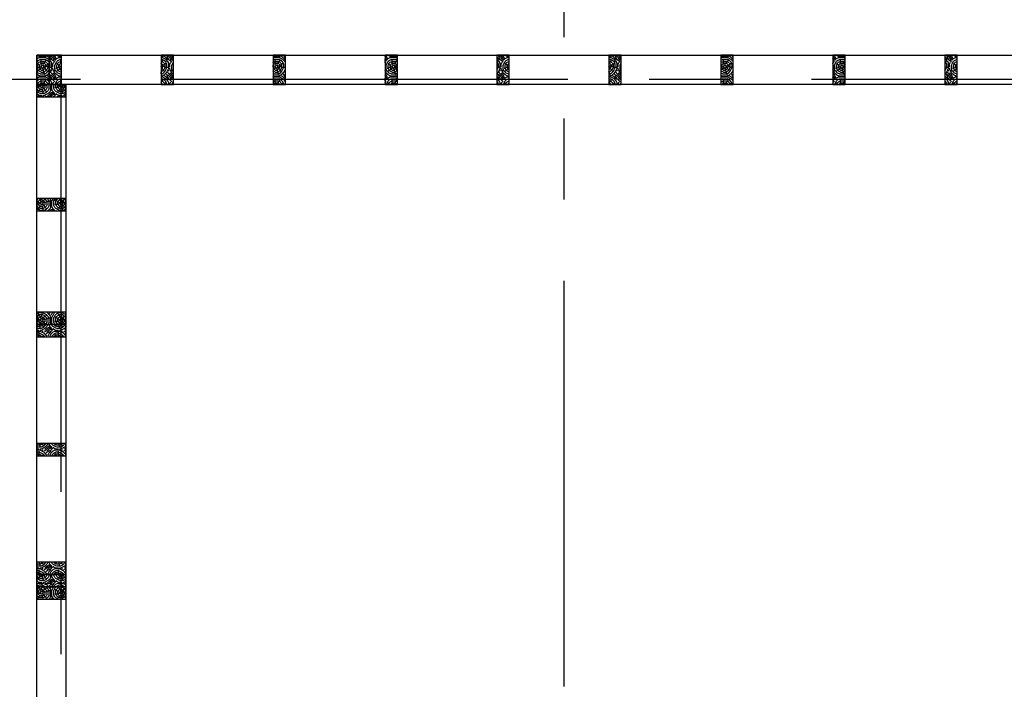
# Model space of a CAD drawing. Header units: millimetres. Extents: x 9607.2 to 9622, y 2418.8 to 2429.8.
# Tile 4 of 17: x 9609.4 to 9612.4, y 2423.1 to 2425.2. Entities that reach past the tile are written whole.
import ezdxf

# ---------------------------------------------------------------- set-up
doc = ezdxf.new("R2010")
doc.units = ezdxf.units.MM
doc.linetypes.add('CENTER', pattern=[2, 1.25, -0.25, 0.25, -0.25])
doc.layers.add('EJES', color=2, linetype='CENTER')
doc.layers.add('PANELES PARED', color=2, linetype='Continuous')

# ---------------------------------------------------------------- blocks, each defined once
blk = doc.blocks.new('PZ01')
at = {"layer": 'PANELES PARED'}
h = blk.add_hatch(dxfattribs=at)
h.set_pattern_fill('LOGEND', color=250, scale=0.06, pattern_type=2)
h.set_pattern_definition([(0, (0.021, 0), (0.06, 0.06), [0.018, -0.042]), (0, (0.021, 0.003), (0.06, 0.06), [0.018, -0.042]), (0, (0.024, 0.009), (0.06, 0.06), [0.012, -0.048]), (0, (0.027, 0.015), (0.06, 0.06), [0.009, -0.051]), (0, (0.027, 0.021), (0.06, 0.06), [0.006, -0.054]), (0, (0.012, 0.027), (0.06, 0.06), [0.003, -0.015, 0.003, -0.039]), (0, (0.021, 0.03), (0.06, 0.06), [0.003, -0.024, 0.009, -0.024]), (0, (0.033, 0.033), (0.06, 0.06), [0.003, -0.003, 0.003, -0.051]), (0, (0.03, 0.036), (0.06, 0.06), [0.003, -0.057]), (0, (0.027, 0.042), (0.06, 0.06), [0.009, -0.051]), (0, (0.027, 0.048), (0.06, 0.06), [0.012, -0.048]), (0, (0.024, 0.054), (0.06, 0.06), [0.015, -0.018, 0.003, -0.024]), (90, (0, 0.018), (-0.06, 0.06), [0.003, -0.006, 0.015, -0.036]), (90, (0.003, 0.024), (-0.06, 0.06), [0.003, -0.003, 0.009, -0.045]), (90, (0.006, 0.048), (-0.06, 0.06), [0.006, -0.054]), (90, (0.009, 0.024), (-0.06, 0.06), [0.012, -0.018, 0.003, -0.027]), (90, (0.012, 0.057), (-0.06, 0.06), [0.003, -0.057]), (90, (0.015, 0.027), (-0.06, 0.06), [0.009, -0.051]), (90, (0.021, 0.03), (-0.06, 0.06), [0.006, -0.054]), (90, (0.027, 0.03), (-0.06, 0.06), [0.003, -0.009, 0.009, -0.039]), (90, (0.03, 0.033), (-0.06, 0.06), [0.003, -0.057]), (90, (0.033, 0.021), (-0.06, 0.06), [0.0084, -0.0516]), (90, (0.036, 0.009), (-0.06, 0.06), [0.006, -0.054]), (90, (0.042, 0.033), (-0.06, 0.06), [0.003, -0.057]), (90, (0.048, 0.03), (-0.06, 0.06), [0.009, -0.051]), (90, (0.054, 0.03), (-0.06, 0.06), [0.009, -0.051]), (45, (0.045, 0.006), (7e-18, 0.06), [0.0042426, -0.0042426, 0.0042426, -0.07212501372]), (45, (0.033, 0.021), (7e-18, 0.06), [0.0084852, -0.0763676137]), (45, (0.009, 0.051), (7e-18, 0.06), [0.0084852, -0.0763676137]), (45, (0.021, 0.036), (7e-18, 0.06), [0.0084852, -0.0763676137]), (45, (0.024, 0.024), (7e-18, 0.06), [0.0084852, -0.0763676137]), (45, (0.042, 0.012), (7e-18, 0.06), [0.0084852, -0.0763676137]), (45, (0.036, 0.015), (7e-18, 0.06), [0.01272792, -0.0721248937]), (45, (0.018, 0.042), (7e-18, 0.06), [0.0042426, -0.0806102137]), (45, (0.015, 0.048), (7e-18, 0.06), [0.0042426, -0.0806102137]), (45, (0.039, 0.048), (7e-18, 0.06), [0.0042426, -0.0806102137]), (45, (0.015, 0.018), (7e-18, 0.06), [0.0042426, -0.0806102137]), (45, (0.048, 0.039), (7e-18, 0.06), [0.0042426, -0.0806102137]), (45, (0.027, 0.033), (7e-18, 0.06), [0.0042426, -0.0806102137]), (45, (0.033, 0.039), (7e-18, 0.06), [0.0042426, -0.0806102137]), (135, (0.03, 0.027), (-0.06, 7e-18), [0.0042426, -0.0042426, 0.01272792, -0.06363969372]), (135, (0.039, 0.027), (-0.06, 7e-18), [0.0042426, -0.0806102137]), (135, (0.039, 0.006), (-0.06, 7e-18), [0.0042426, -0.0806102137]), (135, (0.027, 0.021), (-0.06, 7e-18), [0.0042426, -0.0806102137]), (135, (0.036, 0.033), (-0.06, 7e-18), [0.0042426, -0.0806102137]), (135, (0.021, 0.018), (-0.06, 7e-18), [0.0042426, -0.0806102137]), (135, (0.045, 0.018), (-0.06, 7e-18), [0.0042426, -0.0806102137]), (135, (0.003, 0), (-0.06, 7e-18), [0.0042426, -0.0806102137]), (135, (0.006, 0.003), (-0.06, 7e-18), [0.0084852, -0.0763676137]), (135, (0.009, 0.006), (-0.06, 7e-18), [0.0084852, -0.0763676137]), (135, (0.015, 0.006), (-0.06, 7e-18), [0.0084852, -0.0763676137]), (135, (0.018, 0.012), (-0.06, 7e-18), [0.0084852, -0.0763676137]), (135, (0.042, 0.036), (-0.06, 7e-18), [0.0084852, -0.0763676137]), (135, (0.054, 0.006), (-0.06, 7e-18), [0.0084852, -0.0763676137]), (135, (0.057, 0.054), (-0.06, 7e-18), [0.0084852, -0.0763676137]), (135, (0.057, 0.048), (-0.06, 7e-18), [0.0084852, -0.0763676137]), (135, (0.051, 0.045), (-0.06, 7e-18), [0.0084852, -0.0763676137]), (135, (0.009, 0.045), (-0.06, 7e-18), [0.01272792, -0.0721248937]), (135, (0.048, 0.039), (-0.06, 7e-18), [0.01272792, -0.0721248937]), (26.5650512, (0.015, 0.057), (0.06, 2e-11), [0.006708, -0.1274560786]), (26.5650512, (0.015, 0.027), (0.06, 2e-11), [0.006708, -0.1274560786]), (26.5650512, (0.021, 0.045), (0.06, 2e-11), [0.006708, -0.1274560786]), (26.5650512, (0.039, 0.003), (0.06, 2e-11), [0.006708, -0.1274560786]), (26.5650512, (0.036, 0.009), (0.06, 2e-11), [0.006708, -0.1274560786]), (26.5650512, (0.018, 0.021), (0.06, 2e-11), [0.006708, -0.1274560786]), (26.5650512, (0.018, 0.051), (0.06, 2e-11), [0.006708, -0.1274560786]), (26.5650512, (0.036, 0.033), (0.06, 2e-11), [0.013416, -0.1207480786]), (63.4349488, (0.036, 0.042), (3e-12, 0.06), [0.006708, -0.1274560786]), (63.4349488, (0.045, 0.024), (3e-12, 0.06), [0.006708, -0.1274560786]), (63.4349488, (0.015, 0.036), (3e-12, 0.06), [0.006708, -0.1274560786]), (63.4349488, (0.003, 0.039), (3e-12, 0.06), [0.006708, -0.1274560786]), (63.4349488, (0.039, 0.027), (3e-12, 0.06), [0.006708, -0.1274560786]), (63.4349488, (0.033, 0.027), (3e-12, 0.06), [0.006708, -0.1274560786]), (63.4349488, (0.009, 0.036), (3e-12, 0.06), [0.013416, -0.1207480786]), (63.4349488, (0.054, 0.015), (3e-12, 0.06), [0.013416, -0.1207480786]), (63.4349488, (0.048, 0.018), (3e-12, 0.06), [0.013416, -0.1207480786]), (116.5650512, (0, 0.009), (-2e-11, 0.06), [0.006708, -0.1274560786]), (116.5650512, (0, 0.042), (-2e-11, 0.06), [0.006708, -0.1274560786]), (116.5650512, (0.012, 0), (-2e-11, 0.06), [0.006708, -0.1274560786]), (116.5650512, (0.006, 0.054), (-2e-11, 0.06), [0.006708, -0.1274560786]), (116.5650512, (0.012, 0.018), (-2e-11, 0.06), [0.006708, -0.1274560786]), (116.5650512, (0.024, 0.024), (-2e-11, 0.06), [0.006708, -0.1274560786]), (116.5650512, (0.03, 0.036), (-2e-11, 0.06), [0.006708, -0.1274560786]), (116.5650512, (0.003, 0.012), (1.927e-08, 0.06000000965), [0.006708, -0.1274560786]), (116.5650512, (0.018, 0.021), (-2e-11, 0.06), [0.006708, -0.1274560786]), (116.5650512, (0.036, 0.015), (-2e-11, 0.06), [0.006708, -0.1274560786]), (116.5650512, (0.042, 0.021), (-2e-11, 0.06), [0.006708, -0.1274560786]), (116.5650512, (0.054, 0.039), (-2e-11, 0.06), [0.006708, -0.1274560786]), (116.5650512, (0.009, 0.057), (-2e-11, 0.06), [0.006708, -0.1274560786]), (116.5650512, (0, 0.054), (-2e-11, 0.06), [0.013416, -0.1207480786]), (116.5650512, (0.009, 0.012), (-2e-11, 0.06), [0.013416, -0.1207480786]), (153.4349488, (0, 0.003), (-0.06, 3e-12), [0.006708, -0.1274560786]), (153.4349488, (0.051, 0), (-0.06, 3e-12), [0.006708, -0.1274560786]), (153.4349488, (0.048, 0.03), (-0.06, 3e-12), [0.006708, -0.1274560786]), (153.4349488, (0.024, 0.009), (-0.06, 3e-12), [0.006708, -0.1274560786]), (153.4349488, (0.021, 0.003), (-0.06, 3e-12), [0.006708, -0.1274560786]), (153.4349488, (0.027, 0.015), (-0.06, 3e-12), [0.006708, -0.1274560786]), (153.4349488, (0.045, 0.051), (-0.06, 3e-12), [0.006708, -0.1274560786]), (153.4349488, (0.051, 0.054), (-0.06, 3e-12), [0.013416, -0.1207480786])])
h.paths.add_polyline_path([(6623.2407, 1234.1174), (6623.2027, 1234.1174), (6623.2027, 1234.0274), (6623.2407, 1234.0274)])
blk.add_lwpolyline([(6623.2027, 1234.0274), (6623.2407, 1234.0274), (6623.2407, 1234.1174), (6623.2027, 1234.1174)], close=True, dxfattribs=at)
blk = doc.blocks.new('PL01')
at = {"layer": 'PANELES PARED'}
blk.add_lwpolyline([(9609.4331, 2425.087), (9612.6113, 2425.087), (9612.6113, 2424.997), (9609.4331, 2424.997)], close=True, dxfattribs=at)
for p in [(2986.2304, 1190.9695), (2986.2684, 1190.9695), (2986.6131, 1190.9695), (2986.9578, 1190.9695), (2987.3025, 1190.9695), (2987.6471, 1190.9695), (2987.9918, 1190.9695), (2988.3365, 1190.9695), (2988.6812, 1190.9695), (2989.0259, 1190.9695)]:
    blk.add_blockref('PZ01', p, dxfattribs=at)
blk = doc.blocks.new('PL02')
at = {"layer": 'PANELES PARED'}
h = blk.add_hatch(dxfattribs=at)
h.set_pattern_fill('LOGEND', color=250, scale=0.06, angle=90, pattern_type=2)
h.set_pattern_definition([(90, (10843.550526, -4198.962746), (-0.06, 0.06), [0.018, -0.042]), (90, (10843.547526, -4198.962746), (-0.06, 0.06), [0.018, -0.042]), (90, (10843.541526, -4198.959746), (-0.06, 0.06), [0.012, -0.048]), (90, (10843.535526, -4198.956746), (-0.06, 0.06), [0.009, -0.051]), (90, (10843.529526, -4198.956746), (-0.06, 0.06), [0.006, -0.054]), (90, (10843.523526, -4198.971746), (-0.06, 0.06), [0.003, -0.015, 0.003, -0.039]), (90, (10843.520526, -4198.962746), (-0.06, 0.06), [0.003, -0.024, 0.009, -0.024]), (90, (10843.517526, -4198.950746), (-0.06, 0.06), [0.003, -0.003, 0.003, -0.051]), (90, (10843.514526, -4198.953746), (-0.06, 0.06), [0.003, -0.057]), (90, (10843.508526, -4198.956746), (-0.06, 0.06), [0.009, -0.051]), (90, (10843.502526, -4198.956746), (-0.06, 0.06), [0.012, -0.048]), (90, (10843.496526, -4198.959746), (-0.06, 0.06), [0.015, -0.018, 0.003, -0.024]), (180, (10843.532526, -4198.983746), (-0.06, -0.06), [0.003, -0.006, 0.015, -0.036]), (180, (10843.526526, -4198.980746), (-0.06, -0.06), [0.003, -0.003, 0.009, -0.045]), (180, (10843.502526, -4198.977746), (-0.06, -0.06), [0.006, -0.054]), (180, (10843.526526, -4198.974746), (-0.06, -0.06), [0.012, -0.018, 0.003, -0.027]), (180, (10843.493526, -4198.971746), (-0.06, -0.06), [0.003, -0.057]), (180, (10843.523526, -4198.968746), (-0.06, -0.06), [0.009, -0.051]), (180, (10843.520526, -4198.962746), (-0.06, -0.06), [0.006, -0.054]), (180, (10843.520526, -4198.956746), (-0.06, -0.06), [0.003, -0.009, 0.009, -0.039]), (180, (10843.517526, -4198.953746), (-0.06, -0.06), [0.003, -0.057]), (180, (10843.529526, -4198.950746), (-0.06, -0.06), [0.0084, -0.0516]), (180, (10843.541526, -4198.947746), (-0.06, -0.06), [0.006, -0.054]), (180, (10843.517526, -4198.941746), (-0.06, -0.06), [0.003, -0.057]), (180, (10843.520526, -4198.935746), (-0.06, -0.06), [0.009, -0.051]), (180, (10843.520526, -4198.929746), (-0.06, -0.06), [0.009, -0.051]), (135, (10843.544526, -4198.938746), (-0.06, 3e-17), [0.0042426, -0.0042426, 0.0042426, -0.07212501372]), (135, (10843.529526, -4198.950746), (-0.06, 3e-17), [0.0084852, -0.0763676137]), (135, (10843.499526, -4198.974746), (-0.06, 3e-17), [0.0084852, -0.0763676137]), (135, (10843.514526, -4198.962746), (-0.06, 3e-17), [0.0084852, -0.0763676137]), (135, (10843.526526, -4198.959746), (-0.06, 3e-17), [0.0084852, -0.0763676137]), (135, (10843.538526, -4198.941746), (-0.06, 3e-17), [0.0084852, -0.0763676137]), (135, (10843.535526, -4198.947746), (-0.06, 3e-17), [0.01272792, -0.0721248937]), (135, (10843.508526, -4198.965746), (-0.06, 3e-17), [0.0042426, -0.0806102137]), (135, (10843.502526, -4198.968746), (-0.06, 3e-17), [0.0042426, -0.0806102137]), (135, (10843.502526, -4198.944746), (-0.06, 3e-17), [0.0042426, -0.0806102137]), (135, (10843.532526, -4198.968746), (-0.06, 3e-17), [0.0042426, -0.0806102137]), (135, (10843.511526, -4198.935746), (-0.06, 3e-17), [0.0042426, -0.0806102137]), (135, (10843.517526, -4198.956746), (-0.06, 3e-17), [0.0042426, -0.0806102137]), (135, (10843.511526, -4198.950746), (-0.06, 3e-17), [0.0042426, -0.0806102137]), (225, (10843.523526, -4198.953746), (-3e-17, -0.06), [0.0042426, -0.0042426, 0.01272792, -0.06363969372]), (225, (10843.523526, -4198.944746), (-3e-17, -0.06), [0.0042426, -0.0806102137]), (225, (10843.544526, -4198.944746), (-3e-17, -0.06), [0.0042426, -0.0806102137]), (225, (10843.529526, -4198.956746), (-3e-17, -0.06), [0.0042426, -0.0806102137]), (225, (10843.517526, -4198.947746), (-3e-17, -0.06), [0.0042426, -0.0806102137]), (225, (10843.532526, -4198.962746), (-3e-17, -0.06), [0.0042426, -0.0806102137]), (225, (10843.532526, -4198.938746), (-3e-17, -0.06), [0.0042426, -0.0806102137]), (225, (10843.550526, -4198.980746), (-3e-17, -0.06), [0.0042426, -0.0806102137]), (225, (10843.547526, -4198.977746), (-3e-17, -0.06), [0.0084852, -0.0763676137]), (225, (10843.544526, -4198.974746), (-3e-17, -0.06), [0.0084852, -0.0763676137]), (225, (10843.544526, -4198.968746), (-3e-17, -0.06), [0.0084852, -0.0763676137]), (225, (10843.538526, -4198.965746), (-3e-17, -0.06), [0.0084852, -0.0763676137]), (225, (10843.514526, -4198.941746), (-3e-17, -0.06), [0.0084852, -0.0763676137]), (225, (10843.544526, -4198.929746), (-3e-17, -0.06), [0.0084852, -0.0763676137]), (225, (10843.496526, -4198.926746), (-3e-17, -0.06), [0.0084852, -0.0763676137]), (225, (10843.502526, -4198.926746), (-3e-17, -0.06), [0.0084852, -0.0763676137]), (225, (10843.505526, -4198.932746), (-3e-17, -0.06), [0.0084852, -0.0763676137]), (225, (10843.505526, -4198.974746), (-3e-17, -0.06), [0.01272792, -0.0721248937]), (225, (10843.511526, -4198.935746), (-3e-17, -0.06), [0.01272792, -0.0721248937]), (116.5650512, (10843.493526, -4198.968746), (-2e-11, 0.06), [0.006708, -0.1274560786]), (116.5650512, (10843.523526, -4198.968746), (-2e-11, 0.06), [0.006708, -0.1274560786]), (116.5650512, (10843.505526, -4198.962746), (-2e-11, 0.06), [0.006708, -0.1274560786]), (116.5650512, (10843.547526, -4198.944746), (-2e-11, 0.06), [0.006708, -0.1274560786]), (116.5650512, (10843.541526, -4198.947746), (-2e-11, 0.06), [0.006708, -0.1274560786]), (116.5650512, (10843.529526, -4198.965746), (-2e-11, 0.06), [0.006708, -0.1274560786]), (116.5650512, (10843.499526, -4198.965746), (-2e-11, 0.06), [0.006708, -0.1274560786]), (116.5650512, (10843.517526, -4198.947746), (-2e-11, 0.06), [0.013416, -0.1207480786]), (153.4349488, (10843.508526, -4198.947746), (-0.06, 3e-12), [0.006708, -0.1274560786]), (153.4349488, (10843.526526, -4198.938746), (-0.06, 3e-12), [0.006708, -0.1274560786]), (153.4349488, (10843.514526, -4198.968746), (-0.06, 3e-12), [0.006708, -0.1274560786]), (153.4349488, (10843.511526, -4198.980746), (-0.06, 3e-12), [0.006708, -0.1274560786]), (153.4349488, (10843.523526, -4198.944746), (-0.06, 3e-12), [0.006708, -0.1274560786]), (153.4349488, (10843.523526, -4198.950746), (-0.06, 3e-12), [0.006708, -0.1274560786]), (153.4349488, (10843.514526, -4198.974746), (-0.06, 3e-12), [0.013416, -0.1207480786]), (153.4349488, (10843.535526, -4198.929746), (-0.06, 3e-12), [0.013416, -0.1207480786]), (153.4349488, (10843.532526, -4198.935746), (-0.06, 3e-12), [0.013416, -0.1207480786]), (206.5650512, (10843.541526, -4198.983746), (-0.06, -2e-11), [0.006708, -0.1274560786]), (206.5650512, (10843.508526, -4198.983746), (-0.06, -2e-11), [0.006708, -0.1274560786]), (206.5650512, (10843.550526, -4198.971746), (-0.06, -2e-11), [0.006708, -0.1274560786]), (206.5650512, (10843.496526, -4198.977746), (-0.06, -2e-11), [0.006708, -0.1274560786]), (206.5650512, (10843.532526, -4198.971746), (-0.06, -2e-11), [0.006708, -0.1274560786]), (206.5650512, (10843.526526, -4198.959746), (-0.06, -2e-11), [0.006708, -0.1274560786]), (206.5650512, (10843.514526, -4198.953746), (-0.06, -2e-11), [0.006708, -0.1274560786]), (206.5650512, (10843.538526, -4198.980746), (-0.06000000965, 1.927e-08), [0.006708, -0.1274560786]), (206.5650512, (10843.529526, -4198.965746), (-0.06, -2e-11), [0.006708, -0.1274560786]), (206.5650512, (10843.535526, -4198.947746), (-0.06, -2e-11), [0.006708, -0.1274560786]), (206.5650512, (10843.529526, -4198.941746), (-0.06, -2e-11), [0.006708, -0.1274560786]), (206.5650512, (10843.511526, -4198.929746), (-0.06, -2e-11), [0.006708, -0.1274560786]), (206.5650512, (10843.493526, -4198.974746), (-0.06, -2e-11), [0.006708, -0.1274560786]), (206.5650512, (10843.496526, -4198.983746), (-0.06, -2e-11), [0.013416, -0.1207480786]), (206.5650512, (10843.538526, -4198.974746), (-0.06, -2e-11), [0.013416, -0.1207480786]), (243.4349488, (10843.547526, -4198.983746), (-3e-12, -0.06), [0.006708, -0.1274560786]), (243.4349488, (10843.550526, -4198.932746), (-3e-12, -0.06), [0.006708, -0.1274560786]), (243.4349488, (10843.520526, -4198.935746), (-3e-12, -0.06), [0.006708, -0.1274560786]), (243.4349488, (10843.541526, -4198.959746), (-3e-12, -0.06), [0.006708, -0.1274560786]), (243.4349488, (10843.547526, -4198.962746), (-3e-12, -0.06), [0.006708, -0.1274560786]), (243.4349488, (10843.535526, -4198.956746), (-3e-12, -0.06), [0.006708, -0.1274560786]), (243.4349488, (10843.499526, -4198.938746), (-3e-12, -0.06), [0.006708, -0.1274560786]), (243.4349488, (10843.496526, -4198.932746), (-3e-12, -0.06), [0.013416, -0.1207480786])])
h.paths.add_polyline_path([(9609.4331, 2424.257), (9609.4331, 2424.219), (9609.5231, 2424.219), (9609.5231, 2424.257)])
h = blk.add_hatch(dxfattribs=at)
h.set_pattern_fill('LOGEND', color=250, scale=0.06, angle=90, pattern_type=2)
h.set_pattern_definition([(90, (10843.550526, -4199.328746), (-0.06, 0.06), [0.018, -0.042]), (90, (10843.547526, -4199.328746), (-0.06, 0.06), [0.018, -0.042]), (90, (10843.541526, -4199.325746), (-0.06, 0.06), [0.012, -0.048]), (90, (10843.535526, -4199.322746), (-0.06, 0.06), [0.009, -0.051]), (90, (10843.529526, -4199.322746), (-0.06, 0.06), [0.006, -0.054]), (90, (10843.523526, -4199.337746), (-0.06, 0.06), [0.003, -0.015, 0.003, -0.039]), (90, (10843.520526, -4199.328746), (-0.06, 0.06), [0.003, -0.024, 0.009, -0.024]), (90, (10843.517526, -4199.316746), (-0.06, 0.06), [0.003, -0.003, 0.003, -0.051]), (90, (10843.514526, -4199.319746), (-0.06, 0.06), [0.003, -0.057]), (90, (10843.508526, -4199.322746), (-0.06, 0.06), [0.009, -0.051]), (90, (10843.502526, -4199.322746), (-0.06, 0.06), [0.012, -0.048]), (90, (10843.496526, -4199.325746), (-0.06, 0.06), [0.015, -0.018, 0.003, -0.024]), (180, (10843.532526, -4199.349746), (-0.06, -0.06), [0.003, -0.006, 0.015, -0.036]), (180, (10843.526526, -4199.346746), (-0.06, -0.06), [0.003, -0.003, 0.009, -0.045]), (180, (10843.502526, -4199.343746), (-0.06, -0.06), [0.006, -0.054]), (180, (10843.526526, -4199.340746), (-0.06, -0.06), [0.012, -0.018, 0.003, -0.027]), (180, (10843.493526, -4199.337746), (-0.06, -0.06), [0.003, -0.057]), (180, (10843.523526, -4199.334746), (-0.06, -0.06), [0.009, -0.051]), (180, (10843.520526, -4199.328746), (-0.06, -0.06), [0.006, -0.054]), (180, (10843.520526, -4199.322746), (-0.06, -0.06), [0.003, -0.009, 0.009, -0.039]), (180, (10843.517526, -4199.319746), (-0.06, -0.06), [0.003, -0.057]), (180, (10843.529526, -4199.316746), (-0.06, -0.06), [0.0084, -0.0516]), (180, (10843.541526, -4199.313746), (-0.06, -0.06), [0.006, -0.054]), (180, (10843.517526, -4199.307746), (-0.06, -0.06), [0.003, -0.057]), (180, (10843.520526, -4199.301746), (-0.06, -0.06), [0.009, -0.051]), (180, (10843.520526, -4199.295746), (-0.06, -0.06), [0.009, -0.051]), (135, (10843.544526, -4199.304746), (-0.06, 3e-17), [0.0042426, -0.0042426, 0.0042426, -0.07212501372]), (135, (10843.529526, -4199.316746), (-0.06, 3e-17), [0.0084852, -0.0763676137]), (135, (10843.499526, -4199.340746), (-0.06, 3e-17), [0.0084852, -0.0763676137]), (135, (10843.514526, -4199.328746), (-0.06, 3e-17), [0.0084852, -0.0763676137]), (135, (10843.526526, -4199.325746), (-0.06, 3e-17), [0.0084852, -0.0763676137]), (135, (10843.538526, -4199.307746), (-0.06, 3e-17), [0.0084852, -0.0763676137]), (135, (10843.535526, -4199.313746), (-0.06, 3e-17), [0.01272792, -0.0721248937]), (135, (10843.508526, -4199.331746), (-0.06, 3e-17), [0.0042426, -0.0806102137]), (135, (10843.502526, -4199.334746), (-0.06, 3e-17), [0.0042426, -0.0806102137]), (135, (10843.502526, -4199.310746), (-0.06, 3e-17), [0.0042426, -0.0806102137]), (135, (10843.532526, -4199.334746), (-0.06, 3e-17), [0.0042426, -0.0806102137]), (135, (10843.511526, -4199.301746), (-0.06, 3e-17), [0.0042426, -0.0806102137]), (135, (10843.517526, -4199.322746), (-0.06, 3e-17), [0.0042426, -0.0806102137]), (135, (10843.511526, -4199.316746), (-0.06, 3e-17), [0.0042426, -0.0806102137]), (225, (10843.523526, -4199.319746), (-3e-17, -0.06), [0.0042426, -0.0042426, 0.01272792, -0.06363969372]), (225, (10843.523526, -4199.310746), (-3e-17, -0.06), [0.0042426, -0.0806102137]), (225, (10843.544526, -4199.310746), (-3e-17, -0.06), [0.0042426, -0.0806102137]), (225, (10843.529526, -4199.322746), (-3e-17, -0.06), [0.0042426, -0.0806102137]), (225, (10843.517526, -4199.313746), (-3e-17, -0.06), [0.0042426, -0.0806102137]), (225, (10843.532526, -4199.328746), (-3e-17, -0.06), [0.0042426, -0.0806102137]), (225, (10843.532526, -4199.304746), (-3e-17, -0.06), [0.0042426, -0.0806102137]), (225, (10843.550526, -4199.346746), (-3e-17, -0.06), [0.0042426, -0.0806102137]), (225, (10843.547526, -4199.343746), (-3e-17, -0.06), [0.0084852, -0.0763676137]), (225, (10843.544526, -4199.340746), (-3e-17, -0.06), [0.0084852, -0.0763676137]), (225, (10843.544526, -4199.334746), (-3e-17, -0.06), [0.0084852, -0.0763676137]), (225, (10843.538526, -4199.331746), (-3e-17, -0.06), [0.0084852, -0.0763676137]), (225, (10843.514526, -4199.307746), (-3e-17, -0.06), [0.0084852, -0.0763676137]), (225, (10843.544526, -4199.295746), (-3e-17, -0.06), [0.0084852, -0.0763676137]), (225, (10843.496526, -4199.292746), (-3e-17, -0.06), [0.0084852, -0.0763676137]), (225, (10843.502526, -4199.292746), (-3e-17, -0.06), [0.0084852, -0.0763676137]), (225, (10843.505526, -4199.298746), (-3e-17, -0.06), [0.0084852, -0.0763676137]), (225, (10843.505526, -4199.340746), (-3e-17, -0.06), [0.01272792, -0.0721248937]), (225, (10843.511526, -4199.301746), (-3e-17, -0.06), [0.01272792, -0.0721248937]), (116.5650512, (10843.493526, -4199.334746), (-2e-11, 0.06), [0.006708, -0.1274560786]), (116.5650512, (10843.523526, -4199.334746), (-2e-11, 0.06), [0.006708, -0.1274560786]), (116.5650512, (10843.505526, -4199.328746), (-2e-11, 0.06), [0.006708, -0.1274560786]), (116.5650512, (10843.547526, -4199.310746), (-2e-11, 0.06), [0.006708, -0.1274560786]), (116.5650512, (10843.541526, -4199.313746), (-2e-11, 0.06), [0.006708, -0.1274560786]), (116.5650512, (10843.529526, -4199.331746), (-2e-11, 0.06), [0.006708, -0.1274560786]), (116.5650512, (10843.499526, -4199.331746), (-2e-11, 0.06), [0.006708, -0.1274560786]), (116.5650512, (10843.517526, -4199.313746), (-2e-11, 0.06), [0.013416, -0.1207480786]), (153.4349488, (10843.508526, -4199.313746), (-0.06, 3e-12), [0.006708, -0.1274560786]), (153.4349488, (10843.526526, -4199.304746), (-0.06, 3e-12), [0.006708, -0.1274560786]), (153.4349488, (10843.514526, -4199.334746), (-0.06, 3e-12), [0.006708, -0.1274560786]), (153.4349488, (10843.511526, -4199.346746), (-0.06, 3e-12), [0.006708, -0.1274560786]), (153.4349488, (10843.523526, -4199.310746), (-0.06, 3e-12), [0.006708, -0.1274560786]), (153.4349488, (10843.523526, -4199.316746), (-0.06, 3e-12), [0.006708, -0.1274560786]), (153.4349488, (10843.514526, -4199.340746), (-0.06, 3e-12), [0.013416, -0.1207480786]), (153.4349488, (10843.535526, -4199.295746), (-0.06, 3e-12), [0.013416, -0.1207480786]), (153.4349488, (10843.532526, -4199.301746), (-0.06, 3e-12), [0.013416, -0.1207480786]), (206.5650512, (10843.541526, -4199.349746), (-0.06, -2e-11), [0.006708, -0.1274560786]), (206.5650512, (10843.508526, -4199.349746), (-0.06, -2e-11), [0.006708, -0.1274560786]), (206.5650512, (10843.550526, -4199.337746), (-0.06, -2e-11), [0.006708, -0.1274560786]), (206.5650512, (10843.496526, -4199.343746), (-0.06, -2e-11), [0.006708, -0.1274560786]), (206.5650512, (10843.532526, -4199.337746), (-0.06, -2e-11), [0.006708, -0.1274560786]), (206.5650512, (10843.526526, -4199.325746), (-0.06, -2e-11), [0.006708, -0.1274560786]), (206.5650512, (10843.514526, -4199.319746), (-0.06, -2e-11), [0.006708, -0.1274560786]), (206.5650512, (10843.538526, -4199.346746), (-0.06000000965, 1.927e-08), [0.006708, -0.1274560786]), (206.5650512, (10843.529526, -4199.331746), (-0.06, -2e-11), [0.006708, -0.1274560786]), (206.5650512, (10843.535526, -4199.313746), (-0.06, -2e-11), [0.006708, -0.1274560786]), (206.5650512, (10843.529526, -4199.307746), (-0.06, -2e-11), [0.006708, -0.1274560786]), (206.5650512, (10843.511526, -4199.295746), (-0.06, -2e-11), [0.006708, -0.1274560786]), (206.5650512, (10843.493526, -4199.340746), (-0.06, -2e-11), [0.006708, -0.1274560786]), (206.5650512, (10843.496526, -4199.349746), (-0.06, -2e-11), [0.013416, -0.1207480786]), (206.5650512, (10843.538526, -4199.340746), (-0.06, -2e-11), [0.013416, -0.1207480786]), (243.4349488, (10843.547526, -4199.349746), (-3e-12, -0.06), [0.006708, -0.1274560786]), (243.4349488, (10843.550526, -4199.298746), (-3e-12, -0.06), [0.006708, -0.1274560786]), (243.4349488, (10843.520526, -4199.301746), (-3e-12, -0.06), [0.006708, -0.1274560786]), (243.4349488, (10843.541526, -4199.325746), (-3e-12, -0.06), [0.006708, -0.1274560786]), (243.4349488, (10843.547526, -4199.328746), (-3e-12, -0.06), [0.006708, -0.1274560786]), (243.4349488, (10843.535526, -4199.322746), (-3e-12, -0.06), [0.006708, -0.1274560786]), (243.4349488, (10843.499526, -4199.304746), (-3e-12, -0.06), [0.006708, -0.1274560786]), (243.4349488, (10843.496526, -4199.298746), (-3e-12, -0.06), [0.013416, -0.1207480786])])
h.paths.add_polyline_path([(9609.4331, 2423.891), (9609.4331, 2423.853), (9609.5231, 2423.853), (9609.5231, 2423.891)])
h = blk.add_hatch(dxfattribs=at)
h.set_pattern_fill('LOGEND', color=250, scale=0.06, angle=90, pattern_type=2)
h.set_pattern_definition([(90, (10843.550526, -4199.694746), (-0.06, 0.06), [0.018, -0.042]), (90, (10843.547526, -4199.694746), (-0.06, 0.06), [0.018, -0.042]), (90, (10843.541526, -4199.691746), (-0.06, 0.06), [0.012, -0.048]), (90, (10843.535526, -4199.688746), (-0.06, 0.06), [0.009, -0.051]), (90, (10843.529526, -4199.688746), (-0.06, 0.06), [0.006, -0.054]), (90, (10843.523526, -4199.703746), (-0.06, 0.06), [0.003, -0.015, 0.003, -0.039]), (90, (10843.520526, -4199.694746), (-0.06, 0.06), [0.003, -0.024, 0.009, -0.024]), (90, (10843.517526, -4199.682746), (-0.06, 0.06), [0.003, -0.003, 0.003, -0.051]), (90, (10843.514526, -4199.685746), (-0.06, 0.06), [0.003, -0.057]), (90, (10843.508526, -4199.688746), (-0.06, 0.06), [0.009, -0.051]), (90, (10843.502526, -4199.688746), (-0.06, 0.06), [0.012, -0.048]), (90, (10843.496526, -4199.691746), (-0.06, 0.06), [0.015, -0.018, 0.003, -0.024]), (180, (10843.532526, -4199.715746), (-0.06, -0.06), [0.003, -0.006, 0.015, -0.036]), (180, (10843.526526, -4199.712746), (-0.06, -0.06), [0.003, -0.003, 0.009, -0.045]), (180, (10843.502526, -4199.709746), (-0.06, -0.06), [0.006, -0.054]), (180, (10843.526526, -4199.706746), (-0.06, -0.06), [0.012, -0.018, 0.003, -0.027]), (180, (10843.493526, -4199.703746), (-0.06, -0.06), [0.003, -0.057]), (180, (10843.523526, -4199.700746), (-0.06, -0.06), [0.009, -0.051]), (180, (10843.520526, -4199.694746), (-0.06, -0.06), [0.006, -0.054]), (180, (10843.520526, -4199.688746), (-0.06, -0.06), [0.003, -0.009, 0.009, -0.039]), (180, (10843.517526, -4199.685746), (-0.06, -0.06), [0.003, -0.057]), (180, (10843.529526, -4199.682746), (-0.06, -0.06), [0.0084, -0.0516]), (180, (10843.541526, -4199.679746), (-0.06, -0.06), [0.006, -0.054]), (180, (10843.517526, -4199.673746), (-0.06, -0.06), [0.003, -0.057]), (180, (10843.520526, -4199.667746), (-0.06, -0.06), [0.009, -0.051]), (180, (10843.520526, -4199.661746), (-0.06, -0.06), [0.009, -0.051]), (135, (10843.544526, -4199.670746), (-0.06, 3e-17), [0.0042426, -0.0042426, 0.0042426, -0.07212501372]), (135, (10843.529526, -4199.682746), (-0.06, 3e-17), [0.0084852, -0.0763676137]), (135, (10843.499526, -4199.706746), (-0.06, 3e-17), [0.0084852, -0.0763676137]), (135, (10843.514526, -4199.694746), (-0.06, 3e-17), [0.0084852, -0.0763676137]), (135, (10843.526526, -4199.691746), (-0.06, 3e-17), [0.0084852, -0.0763676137]), (135, (10843.538526, -4199.673746), (-0.06, 3e-17), [0.0084852, -0.0763676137]), (135, (10843.535526, -4199.679746), (-0.06, 3e-17), [0.01272792, -0.0721248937]), (135, (10843.508526, -4199.697746), (-0.06, 3e-17), [0.0042426, -0.0806102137]), (135, (10843.502526, -4199.700746), (-0.06, 3e-17), [0.0042426, -0.0806102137]), (135, (10843.502526, -4199.676746), (-0.06, 3e-17), [0.0042426, -0.0806102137]), (135, (10843.532526, -4199.700746), (-0.06, 3e-17), [0.0042426, -0.0806102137]), (135, (10843.511526, -4199.667746), (-0.06, 3e-17), [0.0042426, -0.0806102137]), (135, (10843.517526, -4199.688746), (-0.06, 3e-17), [0.0042426, -0.0806102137]), (135, (10843.511526, -4199.682746), (-0.06, 3e-17), [0.0042426, -0.0806102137]), (225, (10843.523526, -4199.685746), (-3e-17, -0.06), [0.0042426, -0.0042426, 0.01272792, -0.06363969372]), (225, (10843.523526, -4199.676746), (-3e-17, -0.06), [0.0042426, -0.0806102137]), (225, (10843.544526, -4199.676746), (-3e-17, -0.06), [0.0042426, -0.0806102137]), (225, (10843.529526, -4199.688746), (-3e-17, -0.06), [0.0042426, -0.0806102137]), (225, (10843.517526, -4199.679746), (-3e-17, -0.06), [0.0042426, -0.0806102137]), (225, (10843.532526, -4199.694746), (-3e-17, -0.06), [0.0042426, -0.0806102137]), (225, (10843.532526, -4199.670746), (-3e-17, -0.06), [0.0042426, -0.0806102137]), (225, (10843.550526, -4199.712746), (-3e-17, -0.06), [0.0042426, -0.0806102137]), (225, (10843.547526, -4199.709746), (-3e-17, -0.06), [0.0084852, -0.0763676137]), (225, (10843.544526, -4199.706746), (-3e-17, -0.06), [0.0084852, -0.0763676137]), (225, (10843.544526, -4199.700746), (-3e-17, -0.06), [0.0084852, -0.0763676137]), (225, (10843.538526, -4199.697746), (-3e-17, -0.06), [0.0084852, -0.0763676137]), (225, (10843.514526, -4199.673746), (-3e-17, -0.06), [0.0084852, -0.0763676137]), (225, (10843.544526, -4199.661746), (-3e-17, -0.06), [0.0084852, -0.0763676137]), (225, (10843.496526, -4199.658746), (-3e-17, -0.06), [0.0084852, -0.0763676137]), (225, (10843.502526, -4199.658746), (-3e-17, -0.06), [0.0084852, -0.0763676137]), (225, (10843.505526, -4199.664746), (-3e-17, -0.06), [0.0084852, -0.0763676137]), (225, (10843.505526, -4199.706746), (-3e-17, -0.06), [0.01272792, -0.0721248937]), (225, (10843.511526, -4199.667746), (-3e-17, -0.06), [0.01272792, -0.0721248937]), (116.5650512, (10843.493526, -4199.700746), (-2e-11, 0.06), [0.006708, -0.1274560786]), (116.5650512, (10843.523526, -4199.700746), (-2e-11, 0.06), [0.006708, -0.1274560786]), (116.5650512, (10843.505526, -4199.694746), (-2e-11, 0.06), [0.006708, -0.1274560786]), (116.5650512, (10843.547526, -4199.676746), (-2e-11, 0.06), [0.006708, -0.1274560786]), (116.5650512, (10843.541526, -4199.679746), (-2e-11, 0.06), [0.006708, -0.1274560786]), (116.5650512, (10843.529526, -4199.697746), (-2e-11, 0.06), [0.006708, -0.1274560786]), (116.5650512, (10843.499526, -4199.697746), (-2e-11, 0.06), [0.006708, -0.1274560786]), (116.5650512, (10843.517526, -4199.679746), (-2e-11, 0.06), [0.013416, -0.1207480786]), (153.4349488, (10843.508526, -4199.679746), (-0.06, 3e-12), [0.006708, -0.1274560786]), (153.4349488, (10843.526526, -4199.670746), (-0.06, 3e-12), [0.006708, -0.1274560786]), (153.4349488, (10843.514526, -4199.700746), (-0.06, 3e-12), [0.006708, -0.1274560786]), (153.4349488, (10843.511526, -4199.712746), (-0.06, 3e-12), [0.006708, -0.1274560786]), (153.4349488, (10843.523526, -4199.676746), (-0.06, 3e-12), [0.006708, -0.1274560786]), (153.4349488, (10843.523526, -4199.682746), (-0.06, 3e-12), [0.006708, -0.1274560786]), (153.4349488, (10843.514526, -4199.706746), (-0.06, 3e-12), [0.013416, -0.1207480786]), (153.4349488, (10843.535526, -4199.661746), (-0.06, 3e-12), [0.013416, -0.1207480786]), (153.4349488, (10843.532526, -4199.667746), (-0.06, 3e-12), [0.013416, -0.1207480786]), (206.5650512, (10843.541526, -4199.715746), (-0.06, -2e-11), [0.006708, -0.1274560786]), (206.5650512, (10843.508526, -4199.715746), (-0.06, -2e-11), [0.006708, -0.1274560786]), (206.5650512, (10843.550526, -4199.703746), (-0.06, -2e-11), [0.006708, -0.1274560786]), (206.5650512, (10843.496526, -4199.709746), (-0.06, -2e-11), [0.006708, -0.1274560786]), (206.5650512, (10843.532526, -4199.703746), (-0.06, -2e-11), [0.006708, -0.1274560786]), (206.5650512, (10843.526526, -4199.691746), (-0.06, -2e-11), [0.006708, -0.1274560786]), (206.5650512, (10843.514526, -4199.685746), (-0.06, -2e-11), [0.006708, -0.1274560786]), (206.5650512, (10843.538526, -4199.712746), (-0.06000000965, 1.927e-08), [0.006708, -0.1274560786]), (206.5650512, (10843.529526, -4199.697746), (-0.06, -2e-11), [0.006708, -0.1274560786]), (206.5650512, (10843.535526, -4199.679746), (-0.06, -2e-11), [0.006708, -0.1274560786]), (206.5650512, (10843.529526, -4199.673746), (-0.06, -2e-11), [0.006708, -0.1274560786]), (206.5650512, (10843.511526, -4199.661746), (-0.06, -2e-11), [0.006708, -0.1274560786]), (206.5650512, (10843.493526, -4199.706746), (-0.06, -2e-11), [0.006708, -0.1274560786]), (206.5650512, (10843.496526, -4199.715746), (-0.06, -2e-11), [0.013416, -0.1207480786]), (206.5650512, (10843.538526, -4199.706746), (-0.06, -2e-11), [0.013416, -0.1207480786]), (243.4349488, (10843.547526, -4199.715746), (-3e-12, -0.06), [0.006708, -0.1274560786]), (243.4349488, (10843.550526, -4199.664746), (-3e-12, -0.06), [0.006708, -0.1274560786]), (243.4349488, (10843.520526, -4199.667746), (-3e-12, -0.06), [0.006708, -0.1274560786]), (243.4349488, (10843.541526, -4199.691746), (-3e-12, -0.06), [0.006708, -0.1274560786]), (243.4349488, (10843.547526, -4199.694746), (-3e-12, -0.06), [0.006708, -0.1274560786]), (243.4349488, (10843.535526, -4199.688746), (-3e-12, -0.06), [0.006708, -0.1274560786]), (243.4349488, (10843.499526, -4199.670746), (-3e-12, -0.06), [0.006708, -0.1274560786]), (243.4349488, (10843.496526, -4199.664746), (-3e-12, -0.06), [0.013416, -0.1207480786])])
h.paths.add_polyline_path([(9609.4331, 2423.525), (9609.4331, 2423.487), (9609.5231, 2423.487), (9609.5231, 2423.525)])
blk.add_lwpolyline([(9609.4331, 2424.997), (9609.5231, 2424.997), (9609.5231, 2423.449), (9609.4331, 2423.449)], close=True, dxfattribs=at)
at = {"layer": 'PANELES PARED', "color": 250}
for points in [[(9609.5231, 2424.219), (9609.5231, 2424.257), (9609.4331, 2424.257), (9609.4331, 2424.219)], [(9609.5231, 2423.853), (9609.5231, 2423.891), (9609.4331, 2423.891), (9609.4331, 2423.853)], [(9609.5231, 2423.487), (9609.5231, 2423.525), (9609.4331, 2423.525), (9609.4331, 2423.487)]]:
    blk.add_lwpolyline(points, close=True, dxfattribs=at)
at = {"layer": 'PANELES PARED', "rotation": 90}
for p in [(10843.5505, -4198.2437), (10843.5505, -4198.5947), (10843.5505, -4198.9457), (10843.5505, -4199.7537)]:
    blk.add_blockref('PZ01', p, dxfattribs=at)
blk = doc.blocks.new('PL03')
at = {"layer": 'PANELES PARED'}
blk.add_lwpolyline([(9609.4331, 2423.449), (9609.5231, 2423.449), (9609.5231, 2421.187), (9609.4331, 2421.187)], close=True, dxfattribs=at)
at = {"layer": 'PANELES PARED', "rotation": 90}
for p in [(10843.5505, -4199.7917), (10843.5505, -4200.1624), (10843.5505, -4200.5331), (10843.5505, -4200.9037), (10843.5505, -4201.2744), (10843.5505, -4201.6451), (10843.5505, -4202.0157)]:
    blk.add_blockref('PZ01', p, dxfattribs=at)

msp = doc.modelspace()

# ---------------------------------------------------------------- linework, layer by layer
at = {"layer": 'EJES', "color": 1}
for p, q in [((9611.0562, 2419.142), (9611.0562, 2429.4804)), ((9609.5081, 2419.742), (9609.5081, 2428.8804)), ((9621.068, 2425.012), (9608.0781, 2425.012))]:
    msp.add_line(p, q, dxfattribs=at)

# ---------------------------------------------------------------- block references
at = {"layer": 'PANELES PARED'}
for name in ['PL01', 'PL02', 'PL03']:
    msp.add_blockref(name, (0, 0), dxfattribs=at)

doc.saveas('drawing.dxf')
